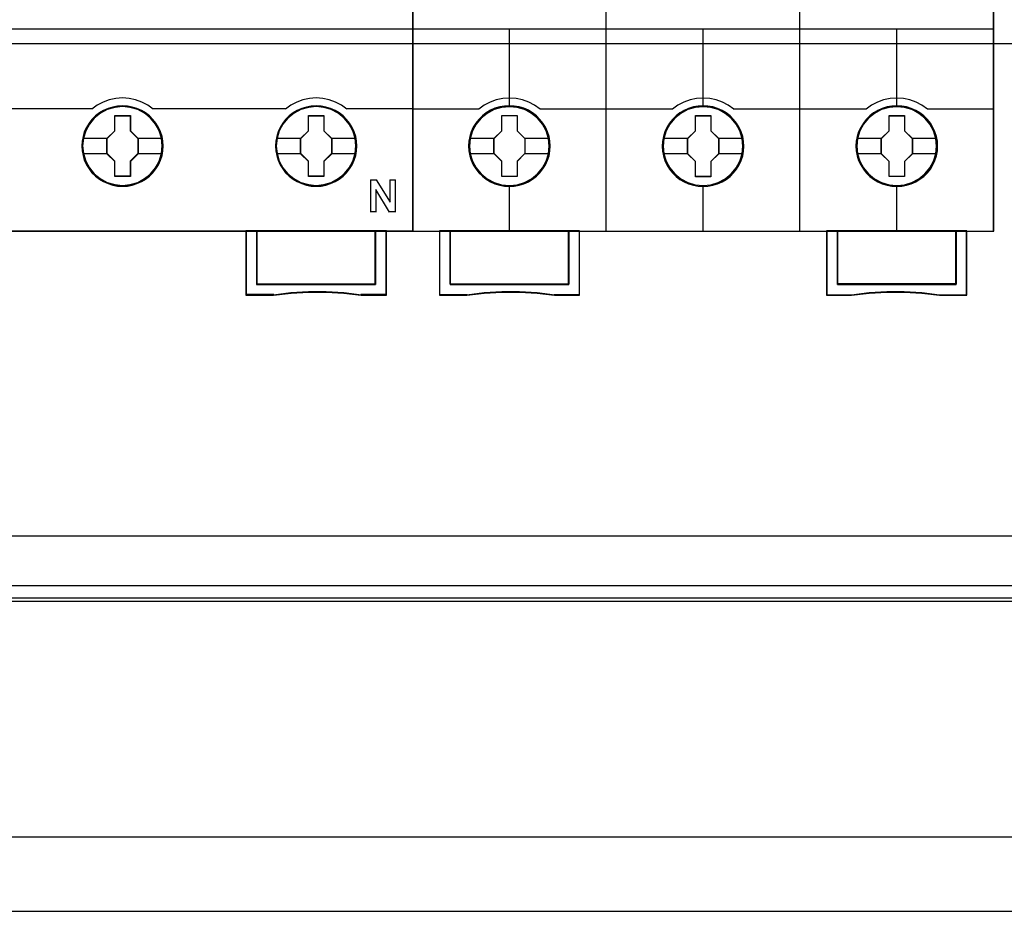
# Model space of a CAD drawing. Extents: x -558982 to 5119495, y -5290134 to 121759.
# Tile 46 of 256: x -478708 to -477792, y -23639 to -22803. Entities that reach past the tile are written whole.
import ezdxf

# ---------------------------------------------------------------- set-up
doc = ezdxf.new("R2010")
doc.units = 0
doc.header["$MEASUREMENT"] = 0
doc.layers.get('0').update_dxf_attribs({"color": 252})
doc.layers.add('45', color=8, linetype='Continuous')
doc.layers.add('50', color=7, linetype='Continuous')

# ---------------------------------------------------------------- blocks, each defined once
blk = doc.blocks.new('*U1040')
at = {"layer": '50', "color": 7}
for points in [[(59.825943, -92.486155), (387.918232, -92.486155), (387.918232, -379.414356), (59.825943, -379.414356), (59.825943, -92.486155)], [(391.762235, -435.77199), (55.98194, -435.77199), (55.98194, -385.150219), (391.762235, -385.150219), (391.762235, -435.77199)], [(55.98194, -414.285013), (391.762235, -414.285013), (391.762235, -407.405155), (55.98194, -407.405155), (55.98194, -414.285013)]]:
    blk.add_lwpolyline(points, dxfattribs=at)
blk = doc.blocks.new('*U1051')
at = {"layer": '50', "color": 7}
for points in [[(383.999821, -385.499773), (64.001505, -385.499773)], [(67.968952, -384.008872), (379.969373, -384.008872)], [(61.983887, -287.349254), (386.017439, -287.349254), (386.017439, -333.651915), (61.983887, -333.651915), (61.983887, -287.349254)]]:
    blk.add_lwpolyline(points, dxfattribs=at)
blk = doc.blocks.new('*C1053')
at = {"layer": '45', "color": 7}
for points in [[(134.039061, -268.997671), (61.962678, -268.997671), (61.962678, -351.066058), (134.039061, -351.066058), (134.039061, -268.997671)], [(134.017853, -269.021504), (61.983887, -269.021504), (61.983887, -351.044873), (134.017853, -351.044873), (134.017853, -269.021504)], [(110.784168, -343.150779), (110.761749, -342.702397), (110.688888, -342.254015), (110.537561, -341.822239), (110.35821, -341.40707), (110.122812, -341.019579), (109.842577, -340.670837), (109.511899, -340.349773), (109.147592, -340.072994), (108.777681, -339.829428), (108.346119, -339.646754), (107.914556, -339.519435), (107.460574, -339.436402), (107.006593, -339.414259), (106.552611, -339.436402), (106.109839, -339.519435), (105.661462, -339.646754), (105.246713, -339.829428), (104.859988, -340.072994), (104.501286, -340.349773), (104.165004, -340.670837), (103.901582, -341.019579), (103.660579, -341.40707), (103.45881, -341.822239), (103.341111, -342.254015), (103.251436, -342.702397), (103.223412, -343.150779), (103.251436, -343.599162), (103.341111, -344.036473), (103.45881, -344.468249), (103.660579, -344.877882), (103.901582, -345.270909), (104.165004, -345.630722), (104.501286, -345.951786), (104.859988, -346.228565), (105.246713, -346.455524), (105.661462, -346.638198), (106.109839, -346.776588), (106.552611, -346.865157), (107.006593, -346.8873), (107.460574, -346.865157), (107.914556, -346.776588), (108.346119, -346.638198), (108.777681, -346.455524), (109.147592, -346.228565), (109.511899, -345.951786), (109.842577, -345.630722), (110.122812, -345.270909), (110.35821, -344.877882), (110.537561, -344.468249), (110.688888, -344.036473), (110.761749, -343.599162), (110.784168, -343.150779)], [(110.784168, -343.150779), (110.761749, -342.702397), (110.688888, -342.254015), (110.537561, -341.822239), (110.35821, -341.40707), (110.122812, -341.019579), (109.842577, -340.670837), (109.511899, -340.349773), (109.147592, -340.072994), (108.777681, -339.829428), (108.346119, -339.646754), (107.914556, -339.519435), (107.460574, -339.436402), (107.006593, -339.414259), (106.552611, -339.436402), (106.109839, -339.519435), (105.661462, -339.646754), (105.246713, -339.829428), (104.859988, -340.072994), (104.501286, -340.349773), (104.165004, -340.670837), (103.901582, -341.019579), (103.660579, -341.40707), (103.45881, -341.822239), (103.341111, -342.254015), (103.251436, -342.702397), (103.223412, -343.150779), (103.251436, -343.599162), (103.341111, -344.036473), (103.45881, -344.468249), (103.660579, -344.877882), (103.901582, -345.270909), (104.165004, -345.630722), (104.501286, -345.951786), (104.859988, -346.228565), (105.246713, -346.455524), (105.661462, -346.638198), (106.109839, -346.776588), (106.552611, -346.865157), (107.006593, -346.8873), (107.460574, -346.865157), (107.914556, -346.776588), (108.346119, -346.638198), (108.777681, -346.455524), (109.147592, -346.228565), (109.511899, -345.951786), (109.842577, -345.630722), (110.122812, -345.270909), (110.35821, -344.877882), (110.537561, -344.468249), (110.688888, -344.036473), (110.761749, -343.599162), (110.784168, -343.150779)], [(110.760309, -343.150779), (110.738032, -342.705257), (110.66563, -342.259735), (110.515258, -341.830713), (110.337039, -341.418192), (110.103127, -341.033173), (109.82466, -340.686655), (109.496069, -340.367639), (109.134062, -340.092626), (108.766486, -339.850613), (108.337647, -339.669104), (107.908808, -339.542598), (107.457691, -339.460094), (107.006575, -339.438093), (106.555458, -339.460094), (106.115481, -339.542598), (105.669934, -339.669104), (105.257803, -339.850613), (104.873518, -340.092626), (104.51708, -340.367639), (104.18292, -340.686655), (103.921161, -341.033173), (103.68168, -341.418192), (103.481184, -341.830713), (103.364227, -342.259735), (103.275118, -342.705257), (103.247271, -343.150779), (103.275118, -343.596302), (103.364227, -344.030824), (103.481184, -344.459845), (103.68168, -344.866866), (103.921161, -345.257386), (104.18292, -345.614904), (104.51708, -345.93392), (104.873518, -346.208933), (105.257803, -346.434445), (105.669934, -346.615954), (106.115481, -346.753461), (106.555458, -346.841465), (107.006575, -346.863466), (107.457691, -346.841465), (107.908808, -346.753461), (108.337647, -346.615954), (108.766486, -346.434445), (109.134062, -346.208933), (109.496069, -345.93392), (109.82466, -345.614904), (110.103127, -345.257386), (110.337039, -344.866866), (110.515258, -344.459845), (110.66563, -344.030824), (110.738032, -343.596302), (110.760309, -343.150779)], [(128.795311, -343.150779), (128.772892, -342.702397), (128.700031, -342.254015), (128.543099, -341.822239), (128.363748, -341.40707), (128.133955, -341.019579), (127.853719, -340.670837), (127.523041, -340.349773), (127.158735, -340.072994), (126.788824, -339.829428), (126.357261, -339.646754), (125.925698, -339.519435), (125.471717, -339.436402), (125.017735, -339.414259), (124.563753, -339.436402), (124.120981, -339.519435), (123.672604, -339.646754), (123.257856, -339.829428), (122.87113, -340.072994), (122.512429, -340.349773), (122.176146, -340.670837), (121.912725, -341.019579), (121.666117, -341.40707), (121.469953, -341.822239), (121.352254, -342.254015), (121.262578, -342.702397), (121.234555, -343.150779), (121.262578, -343.599162), (121.352254, -344.036473), (121.469953, -344.468249), (121.666117, -344.877882), (121.912725, -345.270909), (122.176146, -345.630722), (122.512429, -345.951786), (122.87113, -346.228565), (123.257856, -346.455524), (123.672604, -346.638198), (124.120981, -346.776588), (124.563753, -346.865157), (125.017735, -346.8873), (125.471717, -346.865157), (125.925698, -346.776588), (126.357261, -346.638198), (126.788824, -346.455524), (127.158735, -346.228565), (127.523041, -345.951786), (127.853719, -345.630722), (128.133955, -345.270909), (128.363748, -344.877882), (128.543099, -344.468249), (128.700031, -344.036473), (128.772892, -343.599162), (128.795311, -343.150779)], [(128.795311, -343.150779), (128.772892, -342.702397), (128.700031, -342.254015), (128.543099, -341.822239), (128.363748, -341.40707), (128.133955, -341.019579), (127.853719, -340.670837), (127.523041, -340.349773), (127.158735, -340.072994), (126.788824, -339.829428), (126.357261, -339.646754), (125.925698, -339.519435), (125.471717, -339.436402), (125.017735, -339.414259), (124.563753, -339.436402), (124.120981, -339.519435), (123.672604, -339.646754), (123.257856, -339.829428), (122.87113, -340.072994), (122.512429, -340.349773), (122.176146, -340.670837), (121.912725, -341.019579), (121.666117, -341.40707), (121.469953, -341.822239), (121.352254, -342.254015), (121.262578, -342.702397), (121.234555, -343.150779), (121.262578, -343.599162), (121.352254, -344.036473), (121.469953, -344.468249), (121.666117, -344.877882), (121.912725, -345.270909), (122.176146, -345.630722), (122.512429, -345.951786), (122.87113, -346.228565), (123.257856, -346.455524), (123.672604, -346.638198), (124.120981, -346.776588), (124.563753, -346.865157), (125.017735, -346.8873), (125.471717, -346.865157), (125.925698, -346.776588), (126.357261, -346.638198), (126.788824, -346.455524), (127.158735, -346.228565), (127.523041, -345.951786), (127.853719, -345.630722), (128.133955, -345.270909), (128.363748, -344.877882), (128.543099, -344.468249), (128.700031, -344.036473), (128.772892, -343.599162), (128.795311, -343.150779)], [(128.771452, -343.150779), (128.749166, -342.705257), (128.676739, -342.259735), (128.520743, -341.830713), (128.342461, -341.418192), (128.114038, -341.033173), (127.835473, -340.686655), (127.506766, -340.367639), (127.144631, -340.092626), (126.776925, -339.850613), (126.347935, -339.669104), (125.918944, -339.542598), (125.467669, -339.460094), (125.016393, -339.438093), (124.565117, -339.460094), (124.124984, -339.542598), (123.67928, -339.669104), (123.267004, -339.850613), (122.882584, -340.092626), (122.52602, -340.367639), (122.191742, -340.686655), (121.929891, -341.033173), (121.684753, -341.418192), (121.489758, -341.830713), (121.37276, -342.259735), (121.283619, -342.705257), (121.255763, -343.150779), (121.283619, -343.596302), (121.37276, -344.030824), (121.489758, -344.459845), (121.684753, -344.866866), (121.929891, -345.257386), (122.191742, -345.614904), (122.52602, -345.93392), (122.882584, -346.208933), (123.267004, -346.434445), (123.67928, -346.615954), (124.124984, -346.753461), (124.565117, -346.841465), (125.016393, -346.863466), (125.467669, -346.841465), (125.918944, -346.753461), (126.347935, -346.615954), (126.776925, -346.434445), (127.144631, -346.208933), (127.506766, -345.93392), (127.835473, -345.614904), (128.114038, -345.257386), (128.342461, -344.866866), (128.520743, -344.459845), (128.676739, -344.030824), (128.749166, -343.596302), (128.771452, -343.150779)], [(106.292712, -340.311978), (107.737164, -340.311978), (107.737164, -341.731503), (108.456558, -342.435721), (108.456558, -343.855246), (107.737164, -344.570554), (107.737164, -345.978989), (106.292712, -345.978989), (106.292712, -344.570554), (105.556324, -343.855246), (105.556324, -342.435721), (106.292712, -341.731503), (106.292712, -340.311978)], [(106.292712, -340.311978), (107.737164, -340.311978), (107.737164, -340.311978), (107.737164, -341.731503), (107.737164, -341.731503), (108.456558, -342.435721), (108.456558, -342.435721), (108.456558, -343.855246), (108.456558, -343.855246), (107.737164, -344.570554), (107.737164, -344.570554), (107.737164, -345.978989), (107.737164, -345.978989), (106.292712, -345.978989), (106.292712, -345.978989), (106.292712, -344.570554), (106.292712, -344.570554), (105.556324, -343.855246), (105.556324, -343.855246), (105.556324, -342.435721), (105.556324, -342.435721), (106.292712, -341.731503), (106.292712, -341.731503), (106.292712, -340.311978), (106.292712, -340.311978)], [(106.304455, -340.333163), (107.725141, -340.333163), (107.725141, -341.742075), (108.432699, -342.441027), (108.432699, -343.849939), (107.725141, -344.559899), (107.725141, -345.957804), (106.304455, -345.957804), (106.304455, -344.559899), (105.580184, -343.849939), (105.580184, -342.441027), (106.304455, -341.742075), (106.304455, -340.333163)], [(124.303181, -340.311978), (125.746313, -340.311978), (125.746313, -341.731503), (126.46505, -342.435721), (126.46505, -343.855246), (125.746313, -344.570554), (125.746313, -345.978989), (124.303181, -345.978989), (124.303181, -344.570554), (123.567467, -343.855246), (123.567467, -342.435721), (124.303181, -341.731503), (124.303181, -340.311978)], [(124.303181, -340.311978), (125.746313, -340.311978), (125.746313, -340.311978), (125.746313, -341.731503), (125.746313, -341.731503), (126.46505, -342.435721), (126.46505, -342.435721), (126.46505, -343.855246), (126.46505, -343.855246), (125.746313, -344.570554), (125.746313, -344.570554), (125.746313, -345.978989), (125.746313, -345.978989), (124.303181, -345.978989), (124.303181, -345.978989), (124.303181, -344.570554), (124.303181, -344.570554), (123.567467, -343.855246), (123.567467, -343.855246), (123.567467, -342.435721), (123.567467, -342.435721), (124.303181, -341.731503), (124.303181, -341.731503), (124.303181, -340.311978), (124.303181, -340.311978)], [(124.315598, -340.333163), (125.736284, -340.333163), (125.736284, -341.742075), (126.443842, -342.441027), (126.443842, -343.849939), (125.736284, -344.559899), (125.736284, -345.957804), (124.315598, -345.957804), (124.315598, -344.559899), (123.591326, -343.849939), (123.591326, -342.441027), (124.315598, -341.742075), (124.315598, -340.333163)], [(130.538381, -356.008568), (119.488546, -356.008568), (119.488546, -351.02104), (118.488081, -351.02104), (118.488081, -357.000532), (121.047931, -357.000532), (122.679976, -356.828739), (124.306431, -356.745613), (125.949654, -356.745613), (127.592876, -356.828739), (129.213742, -357.000532), (131.544436, -357.000532), (131.544436, -351.02104), (130.538381, -351.02104), (130.538381, -356.008568)], [(119.48487, -351.02104), (119.48487, -356.015425), (130.542344, -356.015425), (130.542344, -351.02104), (125.010811, -351.02104), (119.48487, -351.02104)]]:
    blk.add_lwpolyline(points, close=True, dxfattribs=at)
at = {"layer": '45', "color": 139}
for points in [[(134.039061, -268.997671), (61.962678, -268.997671), (61.962678, -351.066058), (134.039061, -351.066058), (134.039061, -268.997671)], [(110.717892, -343.144278), (110.645035, -342.424798), (110.437671, -341.738524), (110.090197, -341.102061), (109.625031, -340.548614), (109.070193, -340.094788), (108.425685, -339.757186), (107.730737, -339.546876), (107.007767, -339.480463), (106.284797, -339.546876), (105.584244, -339.757186), (104.950945, -340.094788), (104.384898, -340.548614), (103.919732, -341.102061), (103.577862, -341.738524), (103.370498, -342.424798), (103.297641, -343.144278), (103.370498, -343.85269), (103.577862, -344.544498), (103.919732, -345.175427), (104.384898, -345.728873), (104.950945, -346.182699), (105.584244, -346.520302), (106.284797, -346.730611), (107.007767, -346.802559), (107.730737, -346.730611), (108.425685, -346.520302), (109.070193, -346.182699), (109.625031, -345.728873), (110.090197, -345.175427), (110.437671, -344.544498), (110.645035, -343.85269), (110.717892, -343.144278)], [(110.709939, -343.138863), (110.637102, -342.419406), (110.429796, -341.738689), (110.088021, -341.102246), (109.628585, -340.543283), (109.062695, -340.089472), (108.423968, -339.751881), (107.723609, -339.541578), (107.000838, -339.475166), (106.278068, -339.541578), (105.588915, -339.751881), (104.944584, -340.089472), (104.384297, -340.543283), (103.924862, -341.102246), (103.583087, -341.738689), (103.370178, -342.419406), (103.302943, -343.138863), (103.370178, -343.852786), (103.583087, -344.539037), (103.924862, -345.169945), (104.384297, -345.723374), (104.944584, -346.177185), (105.588915, -346.520311), (106.278068, -346.730614), (107.000838, -346.802559), (107.723609, -346.730614), (108.423968, -346.520311), (109.062695, -346.177185), (109.628585, -345.723374), (110.088021, -345.169945), (110.429796, -344.539037), (110.637102, -343.852786), (110.709939, -343.138863)], [(128.721082, -343.138863), (128.648222, -342.419406), (128.44085, -341.738689), (128.098966, -341.102246), (127.639385, -340.543283), (127.073315, -340.089472), (126.428781, -339.751881), (125.733805, -339.541578), (125.010805, -339.475166), (124.287805, -339.541578), (123.598434, -339.751881), (122.953899, -340.089472), (122.393434, -340.543283), (121.933853, -341.102246), (121.59197, -341.738689), (121.373388, -342.419406), (121.306133, -343.138863), (121.373388, -343.852786), (121.59197, -344.539037), (121.933853, -345.169945), (122.393434, -345.723374), (122.953899, -346.177185), (123.598434, -346.520311), (124.287805, -346.730614), (125.010805, -346.802559), (125.733805, -346.730614), (126.428781, -346.520311), (127.073315, -346.177185), (127.639385, -345.723374), (128.098966, -345.169945), (128.44085, -344.539037), (128.648222, -343.852786), (128.721082, -343.138863)], [(128.721082, -343.144278), (128.648222, -342.424798), (128.44085, -341.738524), (128.098966, -341.102061), (127.63378, -340.548614), (127.07892, -340.094788), (126.434386, -339.757186), (125.733805, -339.546876), (125.01641, -339.480463), (124.29341, -339.546876), (123.592829, -339.757186), (122.959504, -340.094788), (122.393434, -340.548614), (121.928249, -341.102061), (121.586365, -341.738524), (121.378993, -342.424798), (121.306133, -343.144278), (121.378993, -343.85269), (121.586365, -344.544498), (121.928249, -345.175427), (122.393434, -345.728873), (122.959504, -346.182699), (123.592829, -346.520302), (124.29341, -346.730611), (125.01641, -346.802559), (125.733805, -346.730611), (126.434386, -346.520302), (127.07892, -346.182699), (127.63378, -345.728873), (128.098966, -345.175427), (128.44085, -344.544498), (128.648222, -343.85269), (128.721082, -343.144278)]]:
    blk.add_lwpolyline(points, close=True, dxfattribs=at)
for points in [[(61.962678, -332.248403), (134.039061, -332.248403)], [(109.858957, -339.702906), (109.35359, -339.346261), (108.808916, -339.052892), (108.219322, -338.840055), (107.618497, -338.713504), (107.000826, -338.667485), (106.388771, -338.713504), (105.78233, -338.840055), (105.203966, -339.052892), (104.659293, -339.346261), (104.153926, -339.702906)], [(127.864797, -339.702906), (127.365018, -339.346261), (126.814699, -339.052892), (126.230688, -338.840055), (125.62983, -338.713504), (125.012125, -338.667485), (124.400036, -338.713504), (123.793562, -338.840055), (123.215166, -339.052892), (122.670463, -339.346261), (122.165068, -339.702906)], [(91.802746, -339.657888), (104.201644, -339.657888)], [(109.811238, -339.657888), (116.035872, -339.657888)], [(115.988153, -339.657888), (122.210136, -339.657888)], [(127.817078, -339.657888), (134.039061, -339.657888)], [(130.057204, -346.278228), (130.65899, -346.278228)], [(130.057204, -346.278228), (130.057204, -349.289159)], [(130.613922, -346.278228), (131.902326, -348.359663)], [(131.854607, -346.278228), (132.403372, -346.278228)], [(131.854607, -346.278228), (131.854607, -348.359663)], [(132.355653, -346.278228), (132.355653, -349.289159)], [(130.55825, -347.197132), (130.55825, -349.289159)], [(131.841352, -349.289159), (130.55825, -347.197132)], [(130.057204, -349.244141), (130.603318, -349.244141)], [(131.793633, -349.244141), (132.403372, -349.244141)], [(118.488081, -351.02104), (118.488081, -357.000532)], [(125.036141, -351.02104), (118.488081, -351.02104)], [(119.48487, -351.02104), (119.48487, -356.015425)], [(130.497276, -356.015425), (130.497276, -351.02104)], [(131.499368, -351.02104), (131.499368, -357.000532)], [(119.48487, -355.970407), (130.542344, -355.970407)], [(121.086097, -356.955513), (118.488081, -356.955513)], [(129.222128, -357.000532), (127.598227, -356.79887), (125.951928, -356.701292), (124.305629, -356.701292), (122.676129, -356.79887), (121.041029, -357.000532)], [(131.544436, -356.955513), (129.17706, -356.955513)]]:
    blk.add_lwpolyline(points, dxfattribs=at)
at = {"layer": '45', "color": 7}
for points in [[(103.297641, -342.417246), (105.604043, -342.417246)], [(108.40884, -342.417246), (110.717892, -342.417246)], [(121.300831, -342.417246), (123.615185, -342.417246)], [(126.419982, -342.417246), (128.721082, -342.417246)], [(103.297641, -343.826054), (105.604043, -343.826054)], [(108.40884, -343.826054), (110.717892, -343.826054)], [(121.300831, -343.826054), (123.615185, -343.826054)], [(126.419982, -343.826054), (128.721082, -343.826054)]]:
    blk.add_lwpolyline(points, dxfattribs=at)
at = {"layer": '45', "color": 59}
for points in [[(130.538381, -356.008568), (119.488546, -356.008568), (119.488546, -351.02104), (118.488081, -351.02104), (118.488081, -357.000532), (121.047931, -357.000532), (122.679976, -356.828739), (124.306431, -356.745613), (125.949654, -356.745613), (127.592876, -356.828739), (129.213742, -357.000532), (131.544436, -357.000532), (131.544436, -351.02104), (130.538381, -351.02104), (130.538381, -356.008568)], [(130.520646, -355.994412), (119.508952, -355.994412), (119.508952, -351.042225), (118.51194, -351.042225), (118.51194, -356.979346), (121.062954, -356.979346), (122.689365, -356.808771), (124.310206, -356.726235), (125.947757, -356.726235), (127.585308, -356.808771), (129.200579, -356.979346), (131.523228, -356.979346), (131.523228, -351.042225), (130.520646, -351.042225), (130.520646, -355.994412)], [(119.48487, -351.02104), (119.48487, -356.015425), (130.542344, -356.015425), (130.542344, -351.02104), (125.010811, -351.02104), (119.48487, -351.02104)], [(119.50873, -351.042225), (119.50873, -355.99424), (130.521136, -355.99424), (130.521136, -351.042225), (125.012148, -351.042225), (119.50873, -351.042225)]]:
    blk.add_lwpolyline(points, close=True, dxfattribs=at)
blk = doc.blocks.new('*U1054')
at = {"layer": '45', "color": 7}
for points in [[(151.993829, -268.997671), (133.970134, -268.997671), (133.970134, -351.066058), (151.993829, -351.066058), (170.006378, -351.066058), (188.030073, -351.066058), (188.030073, -268.997671), (170.006378, -268.997671), (151.993829, -268.997671)], [(146.777292, -343.150779), (146.754911, -342.697589), (146.682172, -342.249925), (146.525502, -341.818841), (146.346452, -341.404338), (146.111448, -341.011941), (145.831682, -340.663758), (145.501557, -340.343208), (145.132265, -340.066873), (144.762974, -339.823697), (144.332133, -339.635789), (143.901293, -339.508674), (143.442476, -339.425774), (142.989254, -339.403667), (142.530437, -339.425774), (142.088406, -339.508674), (141.64078, -339.635789), (141.226725, -339.823697), (140.835052, -340.066873), (140.476951, -340.343208), (140.141231, -340.663758), (139.878251, -341.011941), (139.632057, -341.404338), (139.430625, -341.818841), (139.313123, -342.249925), (139.223597, -342.697589), (139.190025, -343.150779), (139.223597, -343.598443), (139.313123, -344.040581), (139.430625, -344.471664), (139.632057, -344.886168), (139.878251, -345.278565), (140.141231, -345.637801), (140.476951, -345.958351), (140.835052, -346.234686), (141.226725, -346.466808), (141.64078, -346.64919), (142.088406, -346.787358), (142.530437, -346.875785), (142.989254, -346.897892), (143.442476, -346.875785), (143.901293, -346.787358), (144.332133, -346.64919), (144.762974, -346.466808), (145.132265, -346.234686), (145.501557, -345.958351), (145.831682, -345.637801), (146.111448, -345.278565), (146.346452, -344.886168), (146.525502, -344.471664), (146.682172, -344.040581), (146.754911, -343.598443), (146.777292, -343.150779)], [(146.777292, -343.150779), (146.754911, -342.697589), (146.682172, -342.249925), (146.525502, -341.818841), (146.346452, -341.404338), (146.111448, -341.011941), (145.831682, -340.663758), (145.501557, -340.343208), (145.132265, -340.066873), (144.762974, -339.823697), (144.332133, -339.635789), (143.901293, -339.508674), (143.442476, -339.425774), (142.989254, -339.403667), (142.530437, -339.425774), (142.088406, -339.508674), (141.64078, -339.635789), (141.226725, -339.823697), (140.835052, -340.066873), (140.476951, -340.343208), (140.141231, -340.663758), (139.878251, -341.011941), (139.632057, -341.404338), (139.430625, -341.818841), (139.313123, -342.249925), (139.223597, -342.697589), (139.190025, -343.150779), (139.223597, -343.598443), (139.313123, -344.040581), (139.430625, -344.471664), (139.632057, -344.886168), (139.878251, -345.278565), (140.141231, -345.637801), (140.476951, -345.958351), (140.835052, -346.234686), (141.226725, -346.466808), (141.64078, -346.64919), (142.088406, -346.787358), (142.530437, -346.875785), (142.989254, -346.897892), (143.442476, -346.875785), (143.901293, -346.787358), (144.332133, -346.64919), (144.762974, -346.466808), (145.132265, -346.234686), (145.501557, -345.958351), (145.831682, -345.637801), (146.111448, -345.278565), (146.346452, -344.886168), (146.525502, -344.471664), (146.682172, -344.040581), (146.754911, -343.598443), (146.777292, -343.150779)], [(146.761386, -343.150779), (146.739099, -342.69951), (146.666664, -342.253745), (146.510652, -341.824489), (146.332352, -341.411743), (146.098334, -341.02101), (145.81974, -340.674303), (145.491, -340.355113), (145.123257, -340.079949), (144.755513, -339.837805), (144.326479, -339.650693), (143.897445, -339.524118), (143.440552, -339.441569), (142.989231, -339.419556), (142.532337, -339.441569), (142.09216, -339.524118), (141.64641, -339.650693), (141.234092, -339.837805), (140.844061, -340.079949), (140.487462, -340.355113), (140.153149, -340.674303), (139.891272, -341.02101), (139.646109, -341.411743), (139.445522, -341.824489), (139.328513, -342.253745), (139.239363, -342.69951), (139.205932, -343.150779), (139.239363, -343.596545), (139.328513, -344.036808), (139.445522, -344.466063), (139.646109, -344.878809), (139.891272, -345.269542), (140.153149, -345.627255), (140.487462, -345.946446), (140.844061, -346.22161), (141.234092, -346.452747), (141.64641, -346.634356), (142.09216, -346.771938), (142.532337, -346.85999), (142.989231, -346.882003), (143.440552, -346.85999), (143.897445, -346.771938), (144.326479, -346.634356), (144.755513, -346.452747), (145.123257, -346.22161), (145.491, -345.946446), (145.81974, -345.627255), (146.098334, -345.269542), (146.332352, -344.878809), (146.510652, -344.466063), (146.666664, -344.036808), (146.739099, -343.596545), (146.761386, -343.150779)], [(164.788435, -343.155961), (164.766053, -342.70831), (164.693311, -342.26066), (164.536635, -341.824063), (164.357578, -341.409572), (164.122565, -341.022714), (163.842788, -340.669015), (163.51265, -340.348476), (163.14894, -340.072148), (162.774038, -339.82898), (162.343181, -339.646605), (161.912324, -339.513967), (161.45349, -339.431069), (161.00025, -339.408963), (160.547011, -339.431069), (160.099367, -339.513967), (159.651724, -339.646605), (159.237653, -339.82898), (158.845965, -340.072148), (158.48785, -340.348476), (158.152117, -340.669015), (157.889127, -341.022714), (157.642923, -341.409572), (157.447079, -341.824063), (157.323977, -342.26066), (157.234448, -342.70831), (157.20647, -343.155961), (157.234448, -343.609137), (157.323977, -344.045734), (157.447079, -344.476805), (157.642923, -344.891296), (157.889127, -345.28368), (158.152117, -345.642906), (158.48785, -345.963445), (158.845965, -346.245299), (159.237653, -346.471888), (159.651724, -346.65979), (160.099367, -346.792427), (160.547011, -346.880852), (161.00025, -346.908485), (161.45349, -346.880852), (161.912324, -346.792427), (162.343181, -346.65979), (162.774038, -346.471888), (163.14894, -346.245299), (163.51265, -345.963445), (163.842788, -345.642906), (164.122565, -345.28368), (164.357578, -344.891296), (164.536635, -344.476805), (164.693311, -344.045734), (164.766053, -343.609137), (164.788435, -343.155961)], [(164.788435, -343.155961), (164.766053, -342.70831), (164.693311, -342.26066), (164.536635, -341.824063), (164.357578, -341.409572), (164.122565, -341.022714), (163.842788, -340.669015), (163.51265, -340.348476), (163.14894, -340.072148), (162.774038, -339.82898), (162.343181, -339.646605), (161.912324, -339.513967), (161.45349, -339.431069), (161.00025, -339.408963), (160.547011, -339.431069), (160.099367, -339.513967), (159.651724, -339.646605), (159.237653, -339.82898), (158.845965, -340.072148), (158.48785, -340.348476), (158.152117, -340.669015), (157.889127, -341.022714), (157.642923, -341.409572), (157.447079, -341.824063), (157.323977, -342.26066), (157.234448, -342.70831), (157.20647, -343.155961), (157.234448, -343.609137), (157.323977, -344.045734), (157.447079, -344.476805), (157.642923, -344.891296), (157.889127, -345.28368), (158.152117, -345.642906), (158.48785, -345.963445), (158.845965, -346.245299), (159.237653, -346.471888), (159.651724, -346.65979), (160.099367, -346.792427), (160.547011, -346.880852), (161.00025, -346.908485), (161.45349, -346.880852), (161.912324, -346.792427), (162.343181, -346.65979), (162.774038, -346.471888), (163.14894, -346.245299), (163.51265, -345.963445), (163.842788, -345.642906), (164.122565, -345.28368), (164.357578, -344.891296), (164.536635, -344.476805), (164.693311, -344.045734), (164.766053, -343.609137), (164.788435, -343.155961)], [(164.772529, -343.155972), (164.750248, -342.710219), (164.677837, -342.264466), (164.521874, -341.829719), (164.34363, -341.416984), (164.109685, -341.031765), (163.83118, -340.679565), (163.502543, -340.360384), (163.140486, -340.085227), (162.767288, -339.84309), (162.33839, -339.661486), (161.909491, -339.529411), (161.452742, -339.446864), (161.001563, -339.424852), (160.550384, -339.446864), (160.104775, -339.529411), (159.659166, -339.661486), (159.246978, -339.84309), (158.85707, -340.085227), (158.500583, -340.360384), (158.166376, -340.679565), (157.904581, -341.031765), (157.659496, -341.416984), (157.464542, -341.829719), (157.342, -342.264466), (157.252878, -342.710219), (157.225027, -343.155972), (157.252878, -343.607229), (157.342, -344.041976), (157.464542, -344.47122), (157.659496, -344.883954), (157.904581, -345.274676), (158.166376, -345.63238), (158.500583, -345.951561), (158.85707, -346.232221), (159.246978, -346.457849), (159.659166, -346.644955), (160.104775, -346.77703), (160.550384, -346.86508), (161.001563, -346.892596), (161.452742, -346.86508), (161.909491, -346.77703), (162.33839, -346.644955), (162.767288, -346.457849), (163.140486, -346.232221), (163.502543, -345.951561), (163.83118, -345.63238), (164.109685, -345.274676), (164.34363, -344.883954), (164.521874, -344.47122), (164.677837, -344.041976), (164.750248, -343.607229), (164.772529, -343.155972)], [(182.807531, -343.156076), (182.785141, -342.702885), (182.712377, -342.255221), (182.555653, -341.824137), (182.37654, -341.409634), (182.141454, -341.017237), (181.86159, -340.669054), (181.53135, -340.348505), (181.161929, -340.072169), (180.792508, -339.828993), (180.361517, -339.641085), (179.930526, -339.513971), (179.471549, -339.43107), (179.018169, -339.408963), (178.559192, -339.43107), (178.117006, -339.513971), (177.669223, -339.641085), (177.255024, -339.828993), (176.863214, -340.072169), (176.504988, -340.348505), (176.169151, -340.669054), (175.906079, -341.017237), (175.659798, -341.409634), (175.458296, -341.824137), (175.340753, -342.255221), (175.251197, -342.702885), (175.217613, -343.156076), (175.251197, -343.60374), (175.340753, -344.045877), (175.458296, -344.476961), (175.659798, -344.891464), (175.906079, -345.283861), (176.169151, -345.643097), (176.504988, -345.963647), (176.863214, -346.239983), (177.255024, -346.472105), (177.669223, -346.654486), (178.117006, -346.792654), (178.559192, -346.881082), (179.018169, -346.903188), (179.471549, -346.881082), (179.930526, -346.792654), (180.361517, -346.654486), (180.792508, -346.472105), (181.161929, -346.239983), (181.53135, -345.963647), (181.86159, -345.643097), (182.141454, -345.283861), (182.37654, -344.891464), (182.555653, -344.476961), (182.712377, -344.045877), (182.785141, -343.60374), (182.807531, -343.156076)], [(182.807531, -343.156076), (182.785141, -342.702885), (182.712377, -342.255221), (182.555653, -341.824137), (182.37654, -341.409634), (182.141454, -341.017237), (181.86159, -340.669054), (181.53135, -340.348505), (181.161929, -340.072169), (180.792508, -339.828993), (180.361517, -339.641085), (179.930526, -339.513971), (179.471549, -339.43107), (179.018169, -339.408963), (178.559192, -339.43107), (178.117006, -339.513971), (177.669223, -339.641085), (177.255024, -339.828993), (176.863214, -340.072169), (176.504988, -340.348505), (176.169151, -340.669054), (175.906079, -341.017237), (175.659798, -341.409634), (175.458296, -341.824137), (175.340753, -342.255221), (175.251197, -342.702885), (175.217613, -343.156076), (175.251197, -343.60374), (175.340753, -344.045877), (175.458296, -344.476961), (175.659798, -344.891464), (175.906079, -345.283861), (176.169151, -345.643097), (176.504988, -345.963647), (176.863214, -346.239983), (177.255024, -346.472105), (177.669223, -346.654486), (178.117006, -346.792654), (178.559192, -346.881082), (179.018169, -346.903188), (179.471549, -346.881082), (179.930526, -346.792654), (180.361517, -346.654486), (180.792508, -346.472105), (181.161929, -346.239983), (181.53135, -345.963647), (181.86159, -345.643097), (182.141454, -345.283861), (182.37654, -344.891464), (182.555653, -344.476961), (182.712377, -344.045877), (182.785141, -343.60374), (182.807531, -343.156076)], [(182.788973, -343.156076), (182.766694, -342.704807), (182.694285, -342.259041), (182.538327, -341.829785), (182.36009, -341.417039), (182.126154, -341.026306), (181.847658, -340.6796), (181.519033, -340.360409), (181.151419, -340.085245), (180.783804, -339.843101), (180.354921, -339.65599), (179.926038, -339.529414), (179.469305, -339.446865), (179.018142, -339.424852), (178.561409, -339.446865), (178.121385, -339.529414), (177.675792, -339.65599), (177.263619, -339.843101), (176.873725, -340.085245), (176.51725, -340.360409), (176.183055, -340.6796), (175.921269, -341.026306), (175.676193, -341.417039), (175.475676, -341.829785), (175.358708, -342.259041), (175.26959, -342.704807), (175.23617, -343.156076), (175.26959, -343.601841), (175.358708, -344.042104), (175.475676, -344.47136), (175.676193, -344.884106), (175.921269, -345.274839), (176.183055, -345.632552), (176.51725, -345.951742), (176.873725, -346.226906), (177.263619, -346.458044), (177.675792, -346.639652), (178.121385, -346.777234), (178.561409, -346.865286), (179.018142, -346.8873), (179.469305, -346.865286), (179.926038, -346.777234), (180.354921, -346.639652), (180.783804, -346.458044), (181.151419, -346.226906), (181.519033, -345.951742), (181.847658, -345.632552), (182.126154, -345.274839), (182.36009, -344.884106), (182.538327, -344.47136), (182.694285, -344.042104), (182.766694, -343.601841), (182.788973, -343.156076)], [(142.274347, -340.301385), (143.717501, -340.301385), (143.717501, -341.729027), (144.439078, -342.431781), (144.439078, -343.853889), (143.717501, -344.573244), (143.717501, -345.984285), (142.274347, -345.984285), (142.274347, -344.573244), (141.541495, -343.853889), (141.541495, -342.431781), (142.274347, -341.729027), (142.274347, -340.301385)], [(142.274347, -340.301385), (143.717501, -340.301385), (143.717501, -340.301385), (143.717501, -341.729027), (143.717501, -341.729027), (144.439078, -342.431781), (144.439078, -342.431781), (144.439078, -343.853889), (144.439078, -343.853889), (143.717501, -344.573244), (143.717501, -344.573244), (143.717501, -345.984285), (143.717501, -345.984285), (142.274347, -345.984285), (142.274347, -345.984285), (142.274347, -344.573244), (142.274347, -344.573244), (141.541495, -343.853889), (141.541495, -343.853889), (141.541495, -342.431781), (141.541495, -342.431781), (142.274347, -341.729027), (142.274347, -341.729027), (142.274347, -340.301385), (142.274347, -340.301385)], [(142.282207, -340.317274), (143.709517, -340.317274), (143.709517, -341.736933), (144.423172, -342.435757), (144.423172, -343.849913), (143.709517, -344.565245), (143.709517, -345.968396), (142.282207, -345.968396), (142.282207, -344.565245), (141.557401, -343.849913), (141.557401, -342.435757), (142.282207, -341.736933), (142.282207, -340.317274)], [(160.291127, -340.311978), (161.734281, -340.311978), (161.734281, -341.734086), (162.450221, -342.442373), (162.450221, -343.864482), (161.734281, -344.583836), (161.734281, -345.994878), (160.291127, -345.994878), (160.291127, -344.583836), (159.552638, -343.864482), (159.552638, -342.442373), (160.291127, -341.734086), (160.291127, -340.311978)], [(160.291127, -340.311978), (161.734281, -340.311978), (161.734281, -340.311978), (161.734281, -341.734086), (161.734281, -341.734086), (162.450221, -342.442373), (162.450221, -342.442373), (162.450221, -343.864482), (162.450221, -343.864482), (161.734281, -344.583836), (161.734281, -344.583836), (161.734281, -345.994878), (161.734281, -345.994878), (160.291127, -345.994878), (160.291127, -345.994878), (160.291127, -344.583836), (160.291127, -344.583836), (159.552638, -343.864482), (159.552638, -343.864482), (159.552638, -342.442373), (159.552638, -342.442373), (160.291127, -341.734086), (160.291127, -341.734086), (160.291127, -340.311978), (160.291127, -340.311978)], [(160.298925, -340.327866), (161.726235, -340.327866), (161.726235, -341.742023), (162.434314, -342.446349), (162.434314, -343.860506), (161.726235, -344.575838), (161.726235, -345.978989), (160.298925, -345.978989), (160.298925, -344.575838), (159.568544, -343.860506), (159.568544, -342.446349), (160.298925, -341.742023), (160.298925, -340.327866)], [(178.301934, -340.311978), (179.745088, -340.311978), (179.745088, -341.734145), (180.466665, -342.436929), (180.466665, -343.859097), (179.745088, -344.578481), (179.745088, -345.989581), (178.301934, -345.989581), (178.301934, -344.578481), (177.569082, -343.859097), (177.569082, -342.436929), (178.301934, -341.734145), (178.301934, -340.311978)], [(178.301934, -340.311978), (179.745088, -340.311978), (179.745088, -340.311978), (179.745088, -341.734145), (179.745088, -341.734145), (180.466665, -342.436929), (180.466665, -342.436929), (180.466665, -343.859097), (180.466665, -343.859097), (179.745088, -344.578481), (179.745088, -344.578481), (179.745088, -345.989581), (179.745088, -345.989581), (178.301934, -345.989581), (178.301934, -345.989581), (178.301934, -344.578481), (178.301934, -344.578481), (177.569082, -343.859097), (177.569082, -343.859097), (177.569082, -342.436929), (177.569082, -342.436929), (178.301934, -341.734145), (178.301934, -341.734145), (178.301934, -340.311978), (178.301934, -340.311978)], [(178.309794, -340.327866), (179.737104, -340.327866), (179.737104, -341.742074), (180.450759, -342.440924), (180.450759, -343.855132), (179.737104, -344.57049), (179.737104, -345.973693), (178.309794, -345.973693), (178.309794, -344.57049), (177.584989, -343.855132), (177.584989, -342.440924), (178.309794, -341.742074), (178.309794, -340.327866)], [(148.507881, -355.999261), (137.472127, -355.999261), (137.472127, -351.031633), (136.478015, -351.031633), (136.478015, -357.000532), (139.030312, -357.000532), (140.655517, -356.823511), (142.291892, -356.735001), (143.928266, -356.735001), (145.559056, -356.823511), (147.19543, -357.000532), (149.513162, -357.000532), (149.513162, -351.031633), (148.507881, -351.031633), (148.507881, -355.999261)], [(148.51107, -356.004832), (148.51107, -351.031633), (142.990286, -351.031633), (137.469503, -351.031633), (137.469503, -356.004832), (148.51107, -356.004832)], [(172.489696, -351.031633), (172.489696, -357.000532), (174.807428, -357.000532), (176.443802, -356.823511), (178.074592, -356.735001), (179.710967, -356.735001), (181.347341, -356.823511), (182.972546, -357.000532), (185.524843, -357.000532), (185.524843, -351.031633), (184.530732, -351.031633), (184.530732, -355.999261), (173.494977, -355.999261), (173.494977, -351.031633), (172.489696, -351.031633)], [(179.012572, -351.031633), (173.491788, -351.031633), (173.491788, -356.004832), (184.533355, -356.004832), (184.533355, -351.031633), (179.012572, -351.031633)]]:
    blk.add_lwpolyline(points, close=True, dxfattribs=at)
at = {"layer": '45', "color": 139}
for points in [[(151.993829, -268.997671), (133.970134, -268.997671), (133.970134, -351.066058), (151.993829, -351.066058), (170.006378, -351.066058), (188.030073, -351.066058), (188.030073, -268.997671), (170.006378, -268.997671), (151.993829, -268.997671)], [(152.000896, -269.016208), (133.988692, -269.016208), (133.988692, -351.05017), (152.000896, -351.05017), (170.001962, -351.05017), (188.014166, -351.05017), (188.014166, -269.016208), (170.001962, -269.016208), (152.000896, -269.016208)], [(146.69511, -343.145367), (146.62236, -342.426759), (146.415301, -341.746844), (146.073933, -341.111152), (145.615046, -340.552848), (145.049831, -340.099572), (144.406269, -339.762378), (143.706746, -339.546796), (142.984837, -339.480463), (142.262929, -339.546796), (141.574598, -339.762378), (140.931036, -340.099572), (140.365821, -340.552848), (139.906934, -341.111152), (139.565566, -341.746844), (139.347315, -342.426759), (139.280161, -343.145367), (139.347315, -343.863976), (139.565566, -344.549418), (139.906934, -345.179583), (140.365821, -345.737887), (140.931036, -346.191163), (141.574598, -346.528356), (142.262929, -346.738411), (142.984837, -346.8158), (143.706746, -346.738411), (144.406269, -346.528356), (145.049831, -346.191163), (145.615046, -345.737887), (146.073933, -345.179583), (146.415301, -344.549418), (146.62236, -343.863976), (146.69511, -343.145367)], [(146.700412, -343.150779), (146.627665, -342.432148), (146.420614, -341.746684), (146.073664, -341.110972), (145.609199, -340.558178), (145.055198, -340.104888), (144.411662, -339.762156), (143.712166, -339.552094), (142.990286, -339.485759), (142.268407, -339.552094), (141.568911, -339.762156), (140.930971, -340.104888), (140.371374, -340.558178), (139.901313, -341.110972), (139.559959, -341.746684), (139.352908, -342.432148), (139.280161, -343.150779), (139.352908, -343.863883), (139.559959, -344.554875), (139.901313, -345.185059), (140.371374, -345.737853), (140.930971, -346.191143), (141.568911, -346.533875), (142.268407, -346.743937), (142.990286, -346.8158), (143.712166, -346.743937), (144.411662, -346.533875), (145.055198, -346.191143), (145.609199, -345.737853), (146.073664, -345.185059), (146.420614, -344.554875), (146.627665, -343.863883), (146.700412, -343.150779)], [(164.711555, -343.145367), (164.633211, -342.426759), (164.426161, -341.746844), (164.084807, -341.111152), (163.625937, -340.552848), (163.060745, -340.099572), (162.417209, -339.762378), (161.723309, -339.546796), (160.995833, -339.480463), (160.273953, -339.546796), (159.58565, -339.762378), (158.942113, -340.099572), (158.376921, -340.552848), (157.918052, -341.111152), (157.576698, -341.746844), (157.364051, -342.426759), (157.291303, -343.145367), (157.364051, -343.863976), (157.576698, -344.549418), (157.918052, -345.179583), (158.376921, -345.737887), (158.942113, -346.191163), (159.58565, -346.528356), (160.273953, -346.738411), (160.995833, -346.8158), (161.723309, -346.738411), (162.417209, -346.528356), (163.060745, -346.191163), (163.625937, -345.737887), (164.084807, -345.179583), (164.426161, -344.549418), (164.633211, -343.863976), (164.711555, -343.145367)], [(164.711555, -343.150779), (164.638807, -342.432148), (164.431756, -341.746684), (164.084807, -341.110972), (163.620341, -340.558178), (163.066341, -340.104888), (162.422805, -339.762156), (161.723309, -339.552094), (161.001429, -339.485759), (160.279549, -339.552094), (159.580054, -339.762156), (158.942113, -340.104888), (158.382517, -340.558178), (157.918052, -341.110972), (157.571102, -341.746684), (157.364051, -342.432148), (157.291303, -343.150779), (157.364051, -343.863883), (157.571102, -344.554875), (157.918052, -345.185059), (158.382517, -345.737853), (158.942113, -346.191143), (159.580054, -346.533875), (160.279549, -346.743937), (161.001429, -346.8158), (161.723309, -346.743937), (162.422805, -346.533875), (163.066341, -346.191143), (163.620341, -345.737853), (164.084807, -345.185059), (164.431756, -344.554875), (164.638807, -343.863883), (164.711555, -343.150779)], [(182.722697, -343.150779), (182.64995, -342.432148), (182.442899, -341.746684), (182.101545, -341.110972), (181.631484, -340.558178), (181.077483, -340.104888), (180.433947, -339.762156), (179.734451, -339.552094), (179.012572, -339.485759), (178.290692, -339.552094), (177.591196, -339.762156), (176.953256, -340.104888), (176.393659, -340.558178), (175.929194, -341.110972), (175.582244, -341.746684), (175.375194, -342.432148), (175.302446, -343.150779), (175.375194, -343.863883), (175.582244, -344.554875), (175.929194, -345.185059), (176.393659, -345.737853), (176.953256, -346.191143), (177.591196, -346.533875), (178.290692, -346.743937), (179.012572, -346.8158), (179.734451, -346.743937), (180.433947, -346.533875), (181.077483, -346.191143), (181.631484, -345.737853), (182.101545, -345.185059), (182.442899, -344.554875), (182.64995, -343.863883), (182.722697, -343.150779)], [(182.722697, -343.145367), (182.644351, -342.426759), (182.437292, -341.746844), (182.095924, -341.111152), (181.637037, -340.552848), (181.071822, -340.099572), (180.42826, -339.762378), (179.734333, -339.546796), (179.012425, -339.480463), (178.28492, -339.546796), (177.596589, -339.762378), (176.953027, -340.099572), (176.387812, -340.552848), (175.928925, -341.111152), (175.587557, -341.746844), (175.374902, -342.426759), (175.307748, -343.145367), (175.374902, -343.863976), (175.587557, -344.549418), (175.928925, -345.179583), (176.387812, -345.737887), (176.953027, -346.191163), (177.596589, -346.528356), (178.28492, -346.738411), (179.012425, -346.8158), (179.734333, -346.738411), (180.42826, -346.528356), (181.071822, -346.191163), (181.637037, -345.737887), (182.095924, -345.179583), (182.437292, -344.549418), (182.644351, -343.863976), (182.722697, -343.145367)]]:
    blk.add_lwpolyline(points, close=True, dxfattribs=at)
for points in [[(151.983928, -351.066058), (151.983928, -305.303618)], [(169.984467, -351.066058), (169.984467, -305.303618)], [(133.970134, -332.253699), (152.018392, -332.253699)], [(142.970404, -332.253699), (142.970404, -339.504296)], [(151.983928, -332.253699), (170.01893, -332.253699)], [(160.984197, -332.253699), (160.984197, -339.504296)], [(169.984467, -332.253699), (188.030073, -332.253699)], [(178.99534, -332.253699), (178.99534, -339.504296)], [(145.841476, -339.708202), (145.331471, -339.343819), (144.787839, -339.059144), (144.21058, -338.848485), (143.6053, -338.728922), (142.98881, -338.683374), (142.37232, -338.728922), (141.772643, -338.848485), (141.18978, -339.059144), (140.646148, -339.343819), (140.141748, -339.708202)], [(163.847317, -339.708202), (163.342889, -339.343819), (162.799228, -339.059144), (162.216334, -338.848485), (161.616626, -338.728922), (161.000104, -338.683374), (160.383581, -338.728922), (159.783873, -338.848485), (159.200979, -339.059144), (158.657318, -339.343819), (158.15289, -339.708202)], [(181.861111, -339.708202), (181.35671, -339.343819), (180.807473, -339.059144), (180.230215, -338.848485), (179.630538, -338.728922), (179.014048, -338.683374), (178.397559, -338.728922), (177.792278, -338.848485), (177.215019, -339.059144), (176.671387, -339.343819), (176.161382, -339.708202)], [(133.970134, -339.673777), (140.178862, -339.673777)], [(145.807013, -339.673777), (152.018392, -339.673777)], [(151.983928, -339.673777), (158.190005, -339.673777)], [(163.812853, -339.673777), (170.01893, -339.673777)], [(169.984467, -339.673777), (176.195845, -339.673777)], [(181.823996, -339.673777), (188.030073, -339.673777)], [(142.970404, -346.789319), (142.970404, -351.066058)], [(160.984197, -346.789319), (160.984197, -351.066058)], [(178.99534, -346.789319), (178.99534, -351.066058)], [(136.478015, -351.031633), (136.478015, -357.000532)], [(143.007518, -351.031633), (136.478015, -351.031633)], [(137.469503, -351.031633), (137.469503, -356.004832)], [(148.473956, -356.004832), (148.473956, -351.031633)], [(149.476047, -351.031633), (149.476047, -357.000532)], [(172.489696, -351.031633), (172.489696, -357.000532)], [(173.491788, -356.004832), (173.491788, -351.031633)], [(184.496241, -351.031633), (184.496241, -356.004832)], [(185.487729, -351.031633), (185.487729, -357.000532)], [(137.469503, -355.970407), (148.51107, -355.970407)], [(184.533355, -355.970407), (173.491788, -355.970407)], [(139.057474, -356.966106), (136.478015, -356.966106)], [(147.201458, -357.000532), (145.562412, -356.801039), (143.92896, -356.701292), (142.289914, -356.701292), (140.650868, -356.801039), (139.02301, -357.000532)], [(149.513162, -356.966106), (147.164344, -356.966106)], [(172.489696, -356.966106), (174.835864, -356.966106)], [(182.979848, -357.000532), (181.35199, -356.801039), (179.712944, -356.701292), (178.073898, -356.701292), (176.440446, -356.801039), (174.8014, -357.000532)], [(182.942733, -356.966106), (185.524843, -356.966106)]]:
    blk.add_lwpolyline(points, dxfattribs=at)
at = {"layer": '45', "color": 59}
blk.add_lwpolyline([(151.983928, -351.066058), (151.983928, -305.303618)], dxfattribs=at)
at = {"layer": '45', "color": 7}
for points in [[(139.261603, -342.417246), (141.575958, -342.417246)], [(144.401963, -342.417246), (146.705714, -342.417246)], [(157.280699, -342.427838), (159.587101, -342.427838)], [(162.415757, -342.427838), (164.716857, -342.427838)], [(175.291842, -342.422542), (177.603546, -342.422542)], [(180.432202, -342.422542), (182.733302, -342.422542)], [(139.261603, -343.83135), (141.575958, -343.83135)], [(144.401963, -343.83135), (146.705714, -343.83135)], [(157.280699, -343.841943), (159.587101, -343.841943)], [(162.415757, -343.841943), (164.716857, -343.841943)], [(175.291842, -343.836647), (177.603546, -343.836647)], [(180.432202, -343.836647), (182.733302, -343.836647)]]:
    blk.add_lwpolyline(points, dxfattribs=at)
at = {"layer": '45', "color": 59}
for points in [[(148.507881, -355.999261), (137.472127, -355.999261), (137.472127, -351.031633), (136.478015, -351.031633), (136.478015, -357.000532), (139.030312, -357.000532), (140.655517, -356.823511), (142.291892, -356.735001), (143.928266, -356.735001), (145.559056, -356.823511), (147.19543, -357.000532), (149.513162, -357.000532), (149.513162, -351.031633), (148.507881, -351.031633), (148.507881, -355.999261)], [(148.491981, -355.988703), (137.485404, -355.988703), (137.485404, -351.047521), (136.493921, -351.047521), (136.493921, -356.984643), (139.039471, -356.984643), (140.660379, -356.808565), (142.292427, -356.720526), (143.924475, -356.720526), (145.550953, -356.808565), (147.183001, -356.984643), (149.494605, -356.984643), (149.494605, -351.047521), (148.491981, -351.047521), (148.491981, -355.988703)], [(148.51107, -356.004832), (148.51107, -351.031633), (142.990286, -351.031633), (137.469503, -351.031633), (137.469503, -356.004832), (148.51107, -356.004832)], [(148.492513, -355.988944), (148.492513, -351.047521), (142.988961, -351.047521), (137.485409, -351.047521), (137.485409, -355.988944), (148.492513, -355.988944)], [(172.489696, -351.031633), (172.489696, -357.000532), (174.807428, -357.000532), (176.443802, -356.823511), (178.074592, -356.735001), (179.710967, -356.735001), (181.347341, -356.823511), (182.972546, -357.000532), (185.524843, -357.000532), (185.524843, -351.031633), (184.530732, -351.031633), (184.530732, -355.999261), (173.494977, -355.999261), (173.494977, -351.031633), (172.489696, -351.031633)], [(172.505602, -351.047521), (172.505602, -356.984643), (174.817678, -356.984643), (176.450059, -356.808565), (178.076868, -356.720526), (179.709249, -356.720526), (181.34163, -356.808565), (182.962868, -356.984643), (185.508937, -356.984643), (185.508937, -351.047521), (184.517252, -351.047521), (184.517252, -355.988703), (173.50843, -355.988703), (173.50843, -351.047521), (172.505602, -351.047521)], [(179.012572, -351.031633), (173.491788, -351.031633), (173.491788, -356.004832), (184.533355, -356.004832), (184.533355, -351.031633), (179.012572, -351.031633)], [(179.012572, -351.047521), (173.507694, -351.047521), (173.507694, -355.988944), (184.517449, -355.988944), (184.517449, -351.047521), (179.012572, -351.047521)]]:
    blk.add_lwpolyline(points, close=True, dxfattribs=at)

msp = doc.modelspace()

# ---------------------------------------------------------------- block references
at = {"xscale": 10, "yscale": 10, "zscale": 10}
for name in ['*U1040', '*U1051', '*C1053', '*U1054']:
    msp.add_blockref(name, (-479682.25, -19489.05), dxfattribs=at)

doc.saveas('drawing.dxf')
